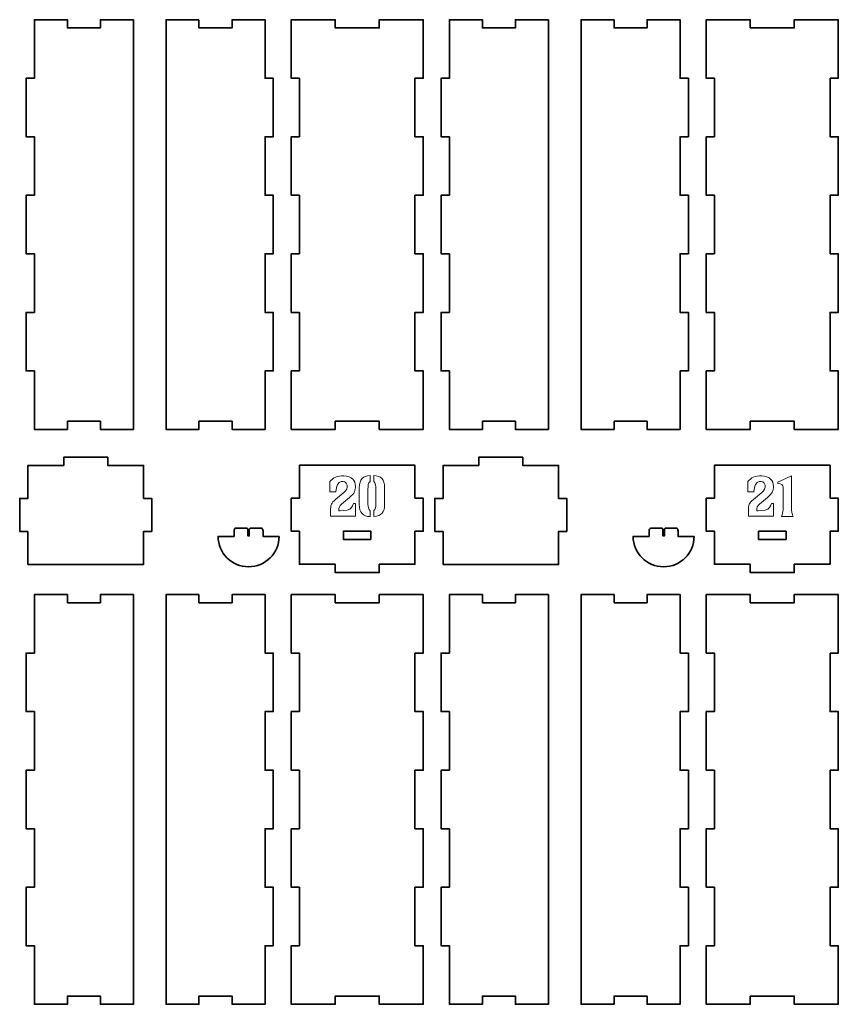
# Model space of a CAD drawing. Header units: inches. Extents: x -34.1 to 34.9, y -29.1 to 30.6.
# Tile 34 of 42: x -8.6 to 3.1, y 6.1 to 20.2. Entities that reach past the tile are written whole.
import ezdxf

# ---------------------------------------------------------------- set-up
doc = ezdxf.new("R2010")
doc.units = ezdxf.units.IN
doc.header["$MEASUREMENT"] = 0
doc.layers.add('Layer 1', color=7, linetype='Continuous')

msp = doc.modelspace()

# ---------------------------------------------------------------- linework, layer by layer
at = {"layer": 'Layer 1', "color": 242, "lineweight": 35}
for points, knots in [([(-7.023, 20.217), (-7.023, 20.217), (-7.023, 14.351), (-7.023, 14.351), (-7.023, 14.351), (-7.495, 14.351), (-7.495, 14.351), (-7.495, 14.351), (-7.495, 14.469), (-7.495, 14.469), (-7.495, 14.469), (-7.968, 14.469), (-7.968, 14.469), (-7.968, 14.469), (-7.968, 14.351), (-7.968, 14.351), (-7.968, 14.351), (-8.44, 14.351), (-8.44, 14.351), (-8.44, 14.351), (-8.44, 15.189), (-8.44, 15.189), (-8.44, 15.189), (-8.558, 15.189), (-8.558, 15.189), (-8.558, 15.189), (-8.558, 16.027), (-8.558, 16.027), (-8.558, 16.027), (-8.44, 16.027), (-8.44, 16.027), (-8.44, 16.027), (-8.44, 16.865), (-8.44, 16.865), (-8.44, 16.865), (-8.558, 16.865), (-8.558, 16.865), (-8.558, 16.865), (-8.558, 17.703), (-8.558, 17.703), (-8.558, 17.703), (-8.44, 17.703), (-8.44, 17.703), (-8.44, 17.703), (-8.44, 18.541), (-8.44, 18.541), (-8.44, 18.541), (-8.558, 18.541), (-8.558, 18.541), (-8.558, 18.541), (-8.558, 19.379), (-8.558, 19.379), (-8.558, 19.379), (-8.44, 19.379), (-8.44, 19.379), (-8.44, 19.379), (-8.44, 20.217), (-8.44, 20.217), (-8.44, 20.217), (-7.968, 20.217), (-7.968, 20.217), (-7.968, 20.217), (-7.968, 20.099), (-7.968, 20.099), (-7.968, 20.099), (-7.495, 20.099), (-7.495, 20.099), (-7.495, 20.099), (-7.495, 20.217), (-7.495, 20.217), (-7.495, 20.217), (-7.023, 20.217), (-7.023, 20.217)], [0, 0, 0, 0, 0.041667, 0.041667, 0.041667, 0.083333, 0.083333, 0.083333, 0.125, 0.125, 0.125, 0.166667, 0.166667, 0.166667, 0.208333, 0.208333, 0.208333, 0.25, 0.25, 0.25, 0.291667, 0.291667, 0.291667, 0.333333, 0.333333, 0.333333, 0.375, 0.375, 0.375, 0.416667, 0.416667, 0.416667, 0.458333, 0.458333, 0.458333, 0.5, 0.5, 0.5, 0.541667, 0.541667, 0.541667, 0.583333, 0.583333, 0.583333, 0.625, 0.625, 0.625, 0.666667, 0.666667, 0.666667, 0.708333, 0.708333, 0.708333, 0.75, 0.75, 0.75, 0.791667, 0.791667, 0.791667, 0.833333, 0.833333, 0.833333, 0.875, 0.875, 0.875, 0.916667, 0.916667, 0.916667, 0.958333, 0.958333, 0.958333, 1, 1, 1, 1]), ([(-6.084, 20.217), (-6.084, 20.217), (-6.084, 20.099), (-6.084, 20.099), (-6.084, 20.099), (-5.611, 20.099), (-5.611, 20.099), (-5.611, 20.099), (-5.611, 20.217), (-5.611, 20.217), (-5.611, 20.217), (-5.139, 20.217), (-5.139, 20.217), (-5.139, 20.217), (-5.139, 19.379), (-5.139, 19.379), (-5.139, 19.379), (-5.021, 19.379), (-5.021, 19.379), (-5.021, 19.379), (-5.021, 18.541), (-5.021, 18.541), (-5.021, 18.541), (-5.139, 18.541), (-5.139, 18.541), (-5.139, 18.541), (-5.139, 17.703), (-5.139, 17.703), (-5.139, 17.703), (-5.021, 17.703), (-5.021, 17.703), (-5.021, 17.703), (-5.021, 16.865), (-5.021, 16.865), (-5.021, 16.865), (-5.139, 16.865), (-5.139, 16.865), (-5.139, 16.865), (-5.139, 16.027), (-5.139, 16.027), (-5.139, 16.027), (-5.021, 16.027), (-5.021, 16.027), (-5.021, 16.027), (-5.021, 15.189), (-5.021, 15.189), (-5.021, 15.189), (-5.139, 15.189), (-5.139, 15.189), (-5.139, 15.189), (-5.139, 14.351), (-5.139, 14.351), (-5.139, 14.351), (-5.611, 14.351), (-5.611, 14.351), (-5.611, 14.351), (-5.611, 14.469), (-5.611, 14.469), (-5.611, 14.469), (-6.084, 14.469), (-6.084, 14.469), (-6.084, 14.469), (-6.084, 14.351), (-6.084, 14.351), (-6.084, 14.351), (-6.556, 14.351), (-6.556, 14.351), (-6.556, 14.351), (-6.556, 20.217), (-6.556, 20.217), (-6.556, 20.217), (-6.084, 20.217), (-6.084, 20.217)], [0, 0, 0, 0, 0.041667, 0.041667, 0.041667, 0.083333, 0.083333, 0.083333, 0.125, 0.125, 0.125, 0.166667, 0.166667, 0.166667, 0.208333, 0.208333, 0.208333, 0.25, 0.25, 0.25, 0.291667, 0.291667, 0.291667, 0.333333, 0.333333, 0.333333, 0.375, 0.375, 0.375, 0.416667, 0.416667, 0.416667, 0.458333, 0.458333, 0.458333, 0.5, 0.5, 0.5, 0.541667, 0.541667, 0.541667, 0.583333, 0.583333, 0.583333, 0.625, 0.625, 0.625, 0.666667, 0.666667, 0.666667, 0.708333, 0.708333, 0.708333, 0.75, 0.75, 0.75, 0.791667, 0.791667, 0.791667, 0.833333, 0.833333, 0.833333, 0.875, 0.875, 0.875, 0.916667, 0.916667, 0.916667, 0.958333, 0.958333, 0.958333, 1, 1, 1, 1]), ([(-2.993, 19.379), (-2.993, 19.379), (-2.993, 18.541), (-2.993, 18.541), (-2.993, 18.541), (-2.875, 18.541), (-2.875, 18.541), (-2.875, 18.541), (-2.875, 17.703), (-2.875, 17.703), (-2.875, 17.703), (-2.993, 17.703), (-2.993, 17.703), (-2.993, 17.703), (-2.993, 16.865), (-2.993, 16.865), (-2.993, 16.865), (-2.875, 16.865), (-2.875, 16.865), (-2.875, 16.865), (-2.875, 16.027), (-2.875, 16.027), (-2.875, 16.027), (-2.993, 16.027), (-2.993, 16.027), (-2.993, 16.027), (-2.993, 15.189), (-2.993, 15.189), (-2.993, 15.189), (-2.875, 15.189), (-2.875, 15.189), (-2.875, 15.189), (-2.875, 14.351), (-2.875, 14.351), (-2.875, 14.351), (-3.505, 14.351), (-3.505, 14.351), (-3.505, 14.351), (-3.505, 14.469), (-3.505, 14.469), (-3.505, 14.469), (-4.135, 14.469), (-4.135, 14.469), (-4.135, 14.469), (-4.135, 14.351), (-4.135, 14.351), (-4.135, 14.351), (-4.765, 14.351), (-4.765, 14.351), (-4.765, 14.351), (-4.765, 15.189), (-4.765, 15.189), (-4.765, 15.189), (-4.647, 15.189), (-4.647, 15.189), (-4.647, 15.189), (-4.647, 16.027), (-4.647, 16.027), (-4.647, 16.027), (-4.765, 16.027), (-4.765, 16.027), (-4.765, 16.027), (-4.765, 16.865), (-4.765, 16.865), (-4.765, 16.865), (-4.647, 16.865), (-4.647, 16.865), (-4.647, 16.865), (-4.647, 17.703), (-4.647, 17.703), (-4.647, 17.703), (-4.765, 17.703), (-4.765, 17.703), (-4.765, 17.703), (-4.765, 18.541), (-4.765, 18.541), (-4.765, 18.541), (-4.647, 18.541), (-4.647, 18.541), (-4.647, 18.541), (-4.647, 19.379), (-4.647, 19.379), (-4.647, 19.379), (-4.765, 19.379), (-4.765, 19.379), (-4.765, 19.379), (-4.765, 20.217), (-4.765, 20.217), (-4.765, 20.217), (-4.135, 20.217), (-4.135, 20.217), (-4.135, 20.217), (-4.135, 20.099), (-4.135, 20.099), (-4.135, 20.099), (-3.505, 20.099), (-3.505, 20.099), (-3.505, 20.099), (-3.505, 20.217), (-3.505, 20.217), (-3.505, 20.217), (-2.875, 20.217), (-2.875, 20.217), (-2.875, 20.217), (-2.875, 19.379), (-2.875, 19.379), (-2.875, 19.379), (-2.993, 19.379), (-2.993, 19.379)], [0, 0, 0, 0, 0.027778, 0.027778, 0.027778, 0.055556, 0.055556, 0.055556, 0.083333, 0.083333, 0.083333, 0.111111, 0.111111, 0.111111, 0.138889, 0.138889, 0.138889, 0.166667, 0.166667, 0.166667, 0.194444, 0.194444, 0.194444, 0.222222, 0.222222, 0.222222, 0.25, 0.25, 0.25, 0.277778, 0.277778, 0.277778, 0.305556, 0.305556, 0.305556, 0.333333, 0.333333, 0.333333, 0.361111, 0.361111, 0.361111, 0.388889, 0.388889, 0.388889, 0.416667, 0.416667, 0.416667, 0.444444, 0.444444, 0.444444, 0.472222, 0.472222, 0.472222, 0.5, 0.5, 0.5, 0.527778, 0.527778, 0.527778, 0.555556, 0.555556, 0.555556, 0.583333, 0.583333, 0.583333, 0.611111, 0.611111, 0.611111, 0.638889, 0.638889, 0.638889, 0.666667, 0.666667, 0.666667, 0.694444, 0.694444, 0.694444, 0.722222, 0.722222, 0.722222, 0.75, 0.75, 0.75, 0.777778, 0.777778, 0.777778, 0.805556, 0.805556, 0.805556, 0.833333, 0.833333, 0.833333, 0.861111, 0.861111, 0.861111, 0.888889, 0.888889, 0.888889, 0.916667, 0.916667, 0.916667, 0.944444, 0.944444, 0.944444, 0.972222, 0.972222, 0.972222, 1, 1, 1, 1]), ([(-1.084, 20.217), (-1.084, 20.217), (-1.084, 14.351), (-1.084, 14.351), (-1.084, 14.351), (-1.556, 14.351), (-1.556, 14.351), (-1.556, 14.351), (-1.556, 14.469), (-1.556, 14.469), (-1.556, 14.469), (-2.028, 14.469), (-2.028, 14.469), (-2.028, 14.469), (-2.028, 14.351), (-2.028, 14.351), (-2.028, 14.351), (-2.501, 14.351), (-2.501, 14.351), (-2.501, 14.351), (-2.501, 15.189), (-2.501, 15.189), (-2.501, 15.189), (-2.619, 15.189), (-2.619, 15.189), (-2.619, 15.189), (-2.619, 16.027), (-2.619, 16.027), (-2.619, 16.027), (-2.501, 16.027), (-2.501, 16.027), (-2.501, 16.027), (-2.501, 16.865), (-2.501, 16.865), (-2.501, 16.865), (-2.619, 16.865), (-2.619, 16.865), (-2.619, 16.865), (-2.619, 17.703), (-2.619, 17.703), (-2.619, 17.703), (-2.501, 17.703), (-2.501, 17.703), (-2.501, 17.703), (-2.501, 18.541), (-2.501, 18.541), (-2.501, 18.541), (-2.619, 18.541), (-2.619, 18.541), (-2.619, 18.541), (-2.619, 19.379), (-2.619, 19.379), (-2.619, 19.379), (-2.501, 19.379), (-2.501, 19.379), (-2.501, 19.379), (-2.501, 20.217), (-2.501, 20.217), (-2.501, 20.217), (-2.028, 20.217), (-2.028, 20.217), (-2.028, 20.217), (-2.028, 20.099), (-2.028, 20.099), (-2.028, 20.099), (-1.556, 20.099), (-1.556, 20.099), (-1.556, 20.099), (-1.556, 20.217), (-1.556, 20.217), (-1.556, 20.217), (-1.084, 20.217), (-1.084, 20.217)], [0, 0, 0, 0, 0.041667, 0.041667, 0.041667, 0.083333, 0.083333, 0.083333, 0.125, 0.125, 0.125, 0.166667, 0.166667, 0.166667, 0.208333, 0.208333, 0.208333, 0.25, 0.25, 0.25, 0.291667, 0.291667, 0.291667, 0.333333, 0.333333, 0.333333, 0.375, 0.375, 0.375, 0.416667, 0.416667, 0.416667, 0.458333, 0.458333, 0.458333, 0.5, 0.5, 0.5, 0.541667, 0.541667, 0.541667, 0.583333, 0.583333, 0.583333, 0.625, 0.625, 0.625, 0.666667, 0.666667, 0.666667, 0.708333, 0.708333, 0.708333, 0.75, 0.75, 0.75, 0.791667, 0.791667, 0.791667, 0.833333, 0.833333, 0.833333, 0.875, 0.875, 0.875, 0.916667, 0.916667, 0.916667, 0.958333, 0.958333, 0.958333, 1, 1, 1, 1]), ([(-0.144, 20.217), (-0.144, 20.217), (-0.144, 20.099), (-0.144, 20.099), (-0.144, 20.099), (0.328, 20.099), (0.328, 20.099), (0.328, 20.099), (0.328, 20.217), (0.328, 20.217), (0.328, 20.217), (0.801, 20.217), (0.801, 20.217), (0.801, 20.217), (0.801, 19.379), (0.801, 19.379), (0.801, 19.379), (0.919, 19.379), (0.919, 19.379), (0.919, 19.379), (0.919, 18.541), (0.919, 18.541), (0.919, 18.541), (0.801, 18.541), (0.801, 18.541), (0.801, 18.541), (0.801, 17.703), (0.801, 17.703), (0.801, 17.703), (0.919, 17.703), (0.919, 17.703), (0.919, 17.703), (0.919, 16.865), (0.919, 16.865), (0.919, 16.865), (0.801, 16.865), (0.801, 16.865), (0.801, 16.865), (0.801, 16.027), (0.801, 16.027), (0.801, 16.027), (0.919, 16.027), (0.919, 16.027), (0.919, 16.027), (0.919, 15.189), (0.919, 15.189), (0.919, 15.189), (0.801, 15.189), (0.801, 15.189), (0.801, 15.189), (0.801, 14.351), (0.801, 14.351), (0.801, 14.351), (0.328, 14.351), (0.328, 14.351), (0.328, 14.351), (0.328, 14.469), (0.328, 14.469), (0.328, 14.469), (-0.144, 14.469), (-0.144, 14.469), (-0.144, 14.469), (-0.144, 14.351), (-0.144, 14.351), (-0.144, 14.351), (-0.616, 14.351), (-0.616, 14.351), (-0.616, 14.351), (-0.616, 20.217), (-0.616, 20.217), (-0.616, 20.217), (-0.144, 20.217), (-0.144, 20.217)], [0, 0, 0, 0, 0.041667, 0.041667, 0.041667, 0.083333, 0.083333, 0.083333, 0.125, 0.125, 0.125, 0.166667, 0.166667, 0.166667, 0.208333, 0.208333, 0.208333, 0.25, 0.25, 0.25, 0.291667, 0.291667, 0.291667, 0.333333, 0.333333, 0.333333, 0.375, 0.375, 0.375, 0.416667, 0.416667, 0.416667, 0.458333, 0.458333, 0.458333, 0.5, 0.5, 0.5, 0.541667, 0.541667, 0.541667, 0.583333, 0.583333, 0.583333, 0.625, 0.625, 0.625, 0.666667, 0.666667, 0.666667, 0.708333, 0.708333, 0.708333, 0.75, 0.75, 0.75, 0.791667, 0.791667, 0.791667, 0.833333, 0.833333, 0.833333, 0.875, 0.875, 0.875, 0.916667, 0.916667, 0.916667, 0.958333, 0.958333, 0.958333, 1, 1, 1, 1]), ([(2.946, 19.379), (2.946, 19.379), (2.946, 18.541), (2.946, 18.541), (2.946, 18.541), (3.065, 18.541), (3.065, 18.541), (3.065, 18.541), (3.065, 17.703), (3.065, 17.703), (3.065, 17.703), (2.946, 17.703), (2.946, 17.703), (2.946, 17.703), (2.946, 16.865), (2.946, 16.865), (2.946, 16.865), (3.065, 16.865), (3.065, 16.865), (3.065, 16.865), (3.065, 16.027), (3.065, 16.027), (3.065, 16.027), (2.946, 16.027), (2.946, 16.027), (2.946, 16.027), (2.946, 15.189), (2.946, 15.189), (2.946, 15.189), (3.065, 15.189), (3.065, 15.189), (3.065, 15.189), (3.065, 14.351), (3.065, 14.351), (3.065, 14.351), (2.435, 14.351), (2.435, 14.351), (2.435, 14.351), (2.435, 14.469), (2.435, 14.469), (2.435, 14.469), (1.805, 14.469), (1.805, 14.469), (1.805, 14.469), (1.805, 14.351), (1.805, 14.351), (1.805, 14.351), (1.175, 14.351), (1.175, 14.351), (1.175, 14.351), (1.175, 15.189), (1.175, 15.189), (1.175, 15.189), (1.293, 15.189), (1.293, 15.189), (1.293, 15.189), (1.293, 16.027), (1.293, 16.027), (1.293, 16.027), (1.175, 16.027), (1.175, 16.027), (1.175, 16.027), (1.175, 16.865), (1.175, 16.865), (1.175, 16.865), (1.293, 16.865), (1.293, 16.865), (1.293, 16.865), (1.293, 17.703), (1.293, 17.703), (1.293, 17.703), (1.175, 17.703), (1.175, 17.703), (1.175, 17.703), (1.175, 18.541), (1.175, 18.541), (1.175, 18.541), (1.293, 18.541), (1.293, 18.541), (1.293, 18.541), (1.293, 19.379), (1.293, 19.379), (1.293, 19.379), (1.175, 19.379), (1.175, 19.379), (1.175, 19.379), (1.175, 20.217), (1.175, 20.217), (1.175, 20.217), (1.805, 20.217), (1.805, 20.217), (1.805, 20.217), (1.805, 20.099), (1.805, 20.099), (1.805, 20.099), (2.435, 20.099), (2.435, 20.099), (2.435, 20.099), (2.435, 20.217), (2.435, 20.217), (2.435, 20.217), (3.065, 20.217), (3.065, 20.217), (3.065, 20.217), (3.065, 19.379), (3.065, 19.379), (3.065, 19.379), (2.946, 19.379), (2.946, 19.379)], [0, 0, 0, 0, 0.027778, 0.027778, 0.027778, 0.055556, 0.055556, 0.055556, 0.083333, 0.083333, 0.083333, 0.111111, 0.111111, 0.111111, 0.138889, 0.138889, 0.138889, 0.166667, 0.166667, 0.166667, 0.194444, 0.194444, 0.194444, 0.222222, 0.222222, 0.222222, 0.25, 0.25, 0.25, 0.277778, 0.277778, 0.277778, 0.305556, 0.305556, 0.305556, 0.333333, 0.333333, 0.333333, 0.361111, 0.361111, 0.361111, 0.388889, 0.388889, 0.388889, 0.416667, 0.416667, 0.416667, 0.444444, 0.444444, 0.444444, 0.472222, 0.472222, 0.472222, 0.5, 0.5, 0.5, 0.527778, 0.527778, 0.527778, 0.555556, 0.555556, 0.555556, 0.583333, 0.583333, 0.583333, 0.611111, 0.611111, 0.611111, 0.638889, 0.638889, 0.638889, 0.666667, 0.666667, 0.666667, 0.694444, 0.694444, 0.694444, 0.722222, 0.722222, 0.722222, 0.75, 0.75, 0.75, 0.777778, 0.777778, 0.777778, 0.805556, 0.805556, 0.805556, 0.833333, 0.833333, 0.833333, 0.861111, 0.861111, 0.861111, 0.888889, 0.888889, 0.888889, 0.916667, 0.916667, 0.916667, 0.944444, 0.944444, 0.944444, 0.972222, 0.972222, 0.972222, 1, 1, 1, 1]), ([(-8.532, 12.89), (-8.532, 12.89), (-8.65, 12.89), (-8.65, 12.89), (-8.65, 12.89), (-8.65, 13.363), (-8.65, 13.363), (-8.65, 13.363), (-8.532, 13.363), (-8.532, 13.363), (-8.532, 13.363), (-8.532, 13.835), (-8.532, 13.835), (-8.532, 13.835), (-8.02, 13.835), (-8.02, 13.835), (-8.02, 13.835), (-8.02, 13.953), (-8.02, 13.953), (-8.02, 13.953), (-7.39, 13.953), (-7.39, 13.953), (-7.39, 13.953), (-7.39, 13.835), (-7.39, 13.835), (-7.39, 13.835), (-6.878, 13.835), (-6.878, 13.835), (-6.878, 13.835), (-6.878, 13.363), (-6.878, 13.363), (-6.878, 13.363), (-6.76, 13.363), (-6.76, 13.363), (-6.76, 13.363), (-6.76, 12.89), (-6.76, 12.89), (-6.76, 12.89), (-6.878, 12.89), (-6.878, 12.89), (-6.878, 12.89), (-6.878, 12.418), (-6.878, 12.418), (-6.878, 12.418), (-8.532, 12.418), (-8.532, 12.418), (-8.532, 12.418), (-8.532, 12.89), (-8.532, 12.89)], [0, 0, 0, 0, 0.0625, 0.0625, 0.0625, 0.125, 0.125, 0.125, 0.1875, 0.1875, 0.1875, 0.25, 0.25, 0.25, 0.3125, 0.3125, 0.3125, 0.375, 0.375, 0.375, 0.4375, 0.4375, 0.4375, 0.5, 0.5, 0.5, 0.5625, 0.5625, 0.5625, 0.625, 0.625, 0.625, 0.6875, 0.6875, 0.6875, 0.75, 0.75, 0.75, 0.8125, 0.8125, 0.8125, 0.875, 0.875, 0.875, 0.9375, 0.9375, 0.9375, 1, 1, 1, 1]), ([(-2.993, 13.365), (-2.993, 13.365), (-2.993, 13.838), (-2.993, 13.838), (-2.993, 13.838), (-4.647, 13.838), (-4.647, 13.838), (-4.647, 13.838), (-4.647, 13.365), (-4.647, 13.365), (-4.647, 13.365), (-4.765, 13.365), (-4.765, 13.365), (-4.765, 13.365), (-4.765, 12.893), (-4.765, 12.893), (-4.765, 12.893), (-4.647, 12.893), (-4.647, 12.893), (-4.647, 12.893), (-4.647, 12.42), (-4.647, 12.42), (-4.647, 12.42), (-4.135, 12.42), (-4.135, 12.42), (-4.135, 12.42), (-4.135, 12.302), (-4.135, 12.302), (-4.135, 12.302), (-3.505, 12.302), (-3.505, 12.302), (-3.505, 12.302), (-3.505, 12.42), (-3.505, 12.42), (-3.505, 12.42), (-2.993, 12.42), (-2.993, 12.42), (-2.993, 12.42), (-2.993, 12.893), (-2.993, 12.893), (-2.993, 12.893), (-2.875, 12.893), (-2.875, 12.893), (-2.875, 12.893), (-2.875, 13.365), (-2.875, 13.365), (-2.875, 13.365), (-2.993, 13.365), (-2.993, 13.365)], [0, 0, 0, 0, 0.0625, 0.0625, 0.0625, 0.125, 0.125, 0.125, 0.1875, 0.1875, 0.1875, 0.25, 0.25, 0.25, 0.3125, 0.3125, 0.3125, 0.375, 0.375, 0.375, 0.4375, 0.4375, 0.4375, 0.5, 0.5, 0.5, 0.5625, 0.5625, 0.5625, 0.625, 0.625, 0.625, 0.6875, 0.6875, 0.6875, 0.75, 0.75, 0.75, 0.8125, 0.8125, 0.8125, 0.875, 0.875, 0.875, 0.9375, 0.9375, 0.9375, 1, 1, 1, 1]), ([(-2.592, 12.89), (-2.592, 12.89), (-2.71, 12.89), (-2.71, 12.89), (-2.71, 12.89), (-2.71, 13.363), (-2.71, 13.363), (-2.71, 13.363), (-2.592, 13.363), (-2.592, 13.363), (-2.592, 13.363), (-2.592, 13.835), (-2.592, 13.835), (-2.592, 13.835), (-2.08, 13.835), (-2.08, 13.835), (-2.08, 13.835), (-2.08, 13.953), (-2.08, 13.953), (-2.08, 13.953), (-1.45, 13.953), (-1.45, 13.953), (-1.45, 13.953), (-1.45, 13.835), (-1.45, 13.835), (-1.45, 13.835), (-0.939, 13.835), (-0.939, 13.835), (-0.939, 13.835), (-0.939, 13.363), (-0.939, 13.363), (-0.939, 13.363), (-0.821, 13.363), (-0.821, 13.363), (-0.821, 13.363), (-0.821, 12.89), (-0.821, 12.89), (-0.821, 12.89), (-0.939, 12.89), (-0.939, 12.89), (-0.939, 12.89), (-0.939, 12.418), (-0.939, 12.418), (-0.939, 12.418), (-2.592, 12.418), (-2.592, 12.418), (-2.592, 12.418), (-2.592, 12.89), (-2.592, 12.89)], [0, 0, 0, 0, 0.0625, 0.0625, 0.0625, 0.125, 0.125, 0.125, 0.1875, 0.1875, 0.1875, 0.25, 0.25, 0.25, 0.3125, 0.3125, 0.3125, 0.375, 0.375, 0.375, 0.4375, 0.4375, 0.4375, 0.5, 0.5, 0.5, 0.5625, 0.5625, 0.5625, 0.625, 0.625, 0.625, 0.6875, 0.6875, 0.6875, 0.75, 0.75, 0.75, 0.8125, 0.8125, 0.8125, 0.875, 0.875, 0.875, 0.9375, 0.9375, 0.9375, 1, 1, 1, 1]), ([(2.946, 13.365), (2.946, 13.365), (2.946, 13.838), (2.946, 13.838), (2.946, 13.838), (1.293, 13.838), (1.293, 13.838), (1.293, 13.838), (1.293, 13.365), (1.293, 13.365), (1.293, 13.365), (1.175, 13.365), (1.175, 13.365), (1.175, 13.365), (1.175, 12.893), (1.175, 12.893), (1.175, 12.893), (1.293, 12.893), (1.293, 12.893), (1.293, 12.893), (1.293, 12.42), (1.293, 12.42), (1.293, 12.42), (1.805, 12.42), (1.805, 12.42), (1.805, 12.42), (1.805, 12.302), (1.805, 12.302), (1.805, 12.302), (2.435, 12.302), (2.435, 12.302), (2.435, 12.302), (2.435, 12.42), (2.435, 12.42), (2.435, 12.42), (2.946, 12.42), (2.946, 12.42), (2.946, 12.42), (2.946, 12.893), (2.946, 12.893), (2.946, 12.893), (3.065, 12.893), (3.065, 12.893), (3.065, 12.893), (3.065, 13.365), (3.065, 13.365), (3.065, 13.365), (2.946, 13.365), (2.946, 13.365)], [0, 0, 0, 0, 0.0625, 0.0625, 0.0625, 0.125, 0.125, 0.125, 0.1875, 0.1875, 0.1875, 0.25, 0.25, 0.25, 0.3125, 0.3125, 0.3125, 0.375, 0.375, 0.375, 0.4375, 0.4375, 0.4375, 0.5, 0.5, 0.5, 0.5625, 0.5625, 0.5625, 0.625, 0.625, 0.625, 0.6875, 0.6875, 0.6875, 0.75, 0.75, 0.75, 0.8125, 0.8125, 0.8125, 0.875, 0.875, 0.875, 0.9375, 0.9375, 0.9375, 1, 1, 1, 1]), ([(-4.938, 12.82), (-4.938, 12.579), (-5.134, 12.384), (-5.375, 12.384), (-5.616, 12.384), (-5.811, 12.579), (-5.811, 12.82), (-5.811, 12.82), (-5.582, 12.82), (-5.582, 12.82), (-5.582, 12.82), (-5.582, 12.827), (-5.582, 12.827), (-5.582, 12.827), (-5.582, 12.892), (-5.582, 12.892), (-5.582, 12.917), (-5.572, 12.938), (-5.561, 12.938), (-5.561, 12.938), (-5.397, 12.938), (-5.397, 12.938), (-5.389, 12.938), (-5.383, 12.925), (-5.383, 12.908), (-5.383, 12.908), (-5.383, 12.827), (-5.383, 12.827), (-5.383, 12.827), (-5.364, 12.827), (-5.364, 12.827), (-5.364, 12.827), (-5.364, 12.908), (-5.364, 12.908), (-5.364, 12.925), (-5.358, 12.938), (-5.351, 12.938), (-5.351, 12.938), (-5.188, 12.938), (-5.188, 12.938), (-5.177, 12.938), (-5.168, 12.917), (-5.168, 12.892), (-5.168, 12.892), (-5.168, 12.827), (-5.168, 12.827), (-5.168, 12.827), (-5.168, 12.82), (-5.168, 12.82), (-5.168, 12.82), (-4.938, 12.82), (-4.938, 12.82)], [0, 0, 0, 0, 0.058824, 0.058824, 0.058824, 0.117647, 0.117647, 0.117647, 0.176471, 0.176471, 0.176471, 0.235294, 0.235294, 0.235294, 0.294118, 0.294118, 0.294118, 0.352941, 0.352941, 0.352941, 0.411765, 0.411765, 0.411765, 0.470588, 0.470588, 0.470588, 0.529412, 0.529412, 0.529412, 0.588235, 0.588235, 0.588235, 0.647059, 0.647059, 0.647059, 0.705882, 0.705882, 0.705882, 0.764706, 0.764706, 0.764706, 0.823529, 0.823529, 0.823529, 0.882353, 0.882353, 0.882353, 0.941176, 0.941176, 0.941176, 1, 1, 1, 1]), ([(-3.623, 12.775), (-3.623, 12.775), (-4.017, 12.775), (-4.017, 12.775), (-4.017, 12.775), (-4.017, 12.893), (-4.017, 12.893), (-4.017, 12.893), (-3.623, 12.893), (-3.623, 12.893), (-3.623, 12.893), (-3.623, 12.775), (-3.623, 12.775)], [0, 0, 0, 0, 0.25, 0.25, 0.25, 0.5, 0.5, 0.5, 0.75, 0.75, 0.75, 1, 1, 1, 1]), ([(1.001, 12.82), (1.001, 12.579), (0.806, 12.384), (0.565, 12.384), (0.324, 12.384), (0.129, 12.579), (0.129, 12.82), (0.129, 12.82), (0.358, 12.82), (0.358, 12.82), (0.358, 12.82), (0.358, 12.827), (0.358, 12.827), (0.358, 12.827), (0.358, 12.892), (0.358, 12.892), (0.358, 12.917), (0.367, 12.938), (0.379, 12.938), (0.379, 12.938), (0.543, 12.938), (0.543, 12.938), (0.55, 12.938), (0.556, 12.925), (0.556, 12.908), (0.556, 12.908), (0.556, 12.827), (0.556, 12.827), (0.556, 12.827), (0.576, 12.827), (0.576, 12.827), (0.576, 12.827), (0.576, 12.908), (0.576, 12.908), (0.576, 12.925), (0.582, 12.938), (0.589, 12.938), (0.589, 12.938), (0.751, 12.938), (0.751, 12.938), (0.763, 12.938), (0.772, 12.917), (0.772, 12.892), (0.772, 12.892), (0.772, 12.827), (0.772, 12.827), (0.772, 12.827), (0.772, 12.82), (0.772, 12.82), (0.772, 12.82), (1.001, 12.82), (1.001, 12.82)], [0, 0, 0, 0, 0.058824, 0.058824, 0.058824, 0.117647, 0.117647, 0.117647, 0.176471, 0.176471, 0.176471, 0.235294, 0.235294, 0.235294, 0.294118, 0.294118, 0.294118, 0.352941, 0.352941, 0.352941, 0.411765, 0.411765, 0.411765, 0.470588, 0.470588, 0.470588, 0.529412, 0.529412, 0.529412, 0.588235, 0.588235, 0.588235, 0.647059, 0.647059, 0.647059, 0.705882, 0.705882, 0.705882, 0.764706, 0.764706, 0.764706, 0.823529, 0.823529, 0.823529, 0.882353, 0.882353, 0.882353, 0.941176, 0.941176, 0.941176, 1, 1, 1, 1]), ([(2.317, 12.775), (2.317, 12.775), (1.923, 12.775), (1.923, 12.775), (1.923, 12.775), (1.923, 12.893), (1.923, 12.893), (1.923, 12.893), (2.317, 12.893), (2.317, 12.893), (2.317, 12.893), (2.317, 12.775), (2.317, 12.775)], [0, 0, 0, 0, 0.25, 0.25, 0.25, 0.5, 0.5, 0.5, 0.75, 0.75, 0.75, 1, 1, 1, 1]), ([(-7.023, 11.986), (-7.023, 11.986), (-7.023, 6.12), (-7.023, 6.12), (-7.023, 6.12), (-7.495, 6.12), (-7.495, 6.12), (-7.495, 6.12), (-7.495, 6.238), (-7.495, 6.238), (-7.495, 6.238), (-7.968, 6.238), (-7.968, 6.238), (-7.968, 6.238), (-7.968, 6.12), (-7.968, 6.12), (-7.968, 6.12), (-8.44, 6.12), (-8.44, 6.12), (-8.44, 6.12), (-8.44, 6.958), (-8.44, 6.958), (-8.44, 6.958), (-8.558, 6.958), (-8.558, 6.958), (-8.558, 6.958), (-8.558, 7.796), (-8.558, 7.796), (-8.558, 7.796), (-8.44, 7.796), (-8.44, 7.796), (-8.44, 7.796), (-8.44, 8.634), (-8.44, 8.634), (-8.44, 8.634), (-8.558, 8.634), (-8.558, 8.634), (-8.558, 8.634), (-8.558, 9.472), (-8.558, 9.472), (-8.558, 9.472), (-8.44, 9.472), (-8.44, 9.472), (-8.44, 9.472), (-8.44, 10.31), (-8.44, 10.31), (-8.44, 10.31), (-8.558, 10.31), (-8.558, 10.31), (-8.558, 10.31), (-8.558, 11.148), (-8.558, 11.148), (-8.558, 11.148), (-8.44, 11.148), (-8.44, 11.148), (-8.44, 11.148), (-8.44, 11.986), (-8.44, 11.986), (-8.44, 11.986), (-7.968, 11.986), (-7.968, 11.986), (-7.968, 11.986), (-7.968, 11.868), (-7.968, 11.868), (-7.968, 11.868), (-7.495, 11.868), (-7.495, 11.868), (-7.495, 11.868), (-7.495, 11.986), (-7.495, 11.986), (-7.495, 11.986), (-7.023, 11.986), (-7.023, 11.986)], [0, 0, 0, 0, 0.041667, 0.041667, 0.041667, 0.083333, 0.083333, 0.083333, 0.125, 0.125, 0.125, 0.166667, 0.166667, 0.166667, 0.208333, 0.208333, 0.208333, 0.25, 0.25, 0.25, 0.291667, 0.291667, 0.291667, 0.333333, 0.333333, 0.333333, 0.375, 0.375, 0.375, 0.416667, 0.416667, 0.416667, 0.458333, 0.458333, 0.458333, 0.5, 0.5, 0.5, 0.541667, 0.541667, 0.541667, 0.583333, 0.583333, 0.583333, 0.625, 0.625, 0.625, 0.666667, 0.666667, 0.666667, 0.708333, 0.708333, 0.708333, 0.75, 0.75, 0.75, 0.791667, 0.791667, 0.791667, 0.833333, 0.833333, 0.833333, 0.875, 0.875, 0.875, 0.916667, 0.916667, 0.916667, 0.958333, 0.958333, 0.958333, 1, 1, 1, 1]), ([(-6.084, 11.986), (-6.084, 11.986), (-6.084, 11.868), (-6.084, 11.868), (-6.084, 11.868), (-5.611, 11.868), (-5.611, 11.868), (-5.611, 11.868), (-5.611, 11.986), (-5.611, 11.986), (-5.611, 11.986), (-5.139, 11.986), (-5.139, 11.986), (-5.139, 11.986), (-5.139, 11.148), (-5.139, 11.148), (-5.139, 11.148), (-5.021, 11.148), (-5.021, 11.148), (-5.021, 11.148), (-5.021, 10.31), (-5.021, 10.31), (-5.021, 10.31), (-5.139, 10.31), (-5.139, 10.31), (-5.139, 10.31), (-5.139, 9.472), (-5.139, 9.472), (-5.139, 9.472), (-5.021, 9.472), (-5.021, 9.472), (-5.021, 9.472), (-5.021, 8.634), (-5.021, 8.634), (-5.021, 8.634), (-5.139, 8.634), (-5.139, 8.634), (-5.139, 8.634), (-5.139, 7.796), (-5.139, 7.796), (-5.139, 7.796), (-5.021, 7.796), (-5.021, 7.796), (-5.021, 7.796), (-5.021, 6.958), (-5.021, 6.958), (-5.021, 6.958), (-5.139, 6.958), (-5.139, 6.958), (-5.139, 6.958), (-5.139, 6.12), (-5.139, 6.12), (-5.139, 6.12), (-5.611, 6.12), (-5.611, 6.12), (-5.611, 6.12), (-5.611, 6.238), (-5.611, 6.238), (-5.611, 6.238), (-6.084, 6.238), (-6.084, 6.238), (-6.084, 6.238), (-6.084, 6.12), (-6.084, 6.12), (-6.084, 6.12), (-6.556, 6.12), (-6.556, 6.12), (-6.556, 6.12), (-6.556, 11.986), (-6.556, 11.986), (-6.556, 11.986), (-6.084, 11.986), (-6.084, 11.986)], [0, 0, 0, 0, 0.041667, 0.041667, 0.041667, 0.083333, 0.083333, 0.083333, 0.125, 0.125, 0.125, 0.166667, 0.166667, 0.166667, 0.208333, 0.208333, 0.208333, 0.25, 0.25, 0.25, 0.291667, 0.291667, 0.291667, 0.333333, 0.333333, 0.333333, 0.375, 0.375, 0.375, 0.416667, 0.416667, 0.416667, 0.458333, 0.458333, 0.458333, 0.5, 0.5, 0.5, 0.541667, 0.541667, 0.541667, 0.583333, 0.583333, 0.583333, 0.625, 0.625, 0.625, 0.666667, 0.666667, 0.666667, 0.708333, 0.708333, 0.708333, 0.75, 0.75, 0.75, 0.791667, 0.791667, 0.791667, 0.833333, 0.833333, 0.833333, 0.875, 0.875, 0.875, 0.916667, 0.916667, 0.916667, 0.958333, 0.958333, 0.958333, 1, 1, 1, 1]), ([(-2.993, 11.148), (-2.993, 11.148), (-2.993, 10.31), (-2.993, 10.31), (-2.993, 10.31), (-2.875, 10.31), (-2.875, 10.31), (-2.875, 10.31), (-2.875, 9.472), (-2.875, 9.472), (-2.875, 9.472), (-2.993, 9.472), (-2.993, 9.472), (-2.993, 9.472), (-2.993, 8.634), (-2.993, 8.634), (-2.993, 8.634), (-2.875, 8.634), (-2.875, 8.634), (-2.875, 8.634), (-2.875, 7.796), (-2.875, 7.796), (-2.875, 7.796), (-2.993, 7.796), (-2.993, 7.796), (-2.993, 7.796), (-2.993, 6.958), (-2.993, 6.958), (-2.993, 6.958), (-2.875, 6.958), (-2.875, 6.958), (-2.875, 6.958), (-2.875, 6.12), (-2.875, 6.12), (-2.875, 6.12), (-3.505, 6.12), (-3.505, 6.12), (-3.505, 6.12), (-3.505, 6.238), (-3.505, 6.238), (-3.505, 6.238), (-4.135, 6.238), (-4.135, 6.238), (-4.135, 6.238), (-4.135, 6.12), (-4.135, 6.12), (-4.135, 6.12), (-4.765, 6.12), (-4.765, 6.12), (-4.765, 6.12), (-4.765, 6.958), (-4.765, 6.958), (-4.765, 6.958), (-4.647, 6.958), (-4.647, 6.958), (-4.647, 6.958), (-4.647, 7.796), (-4.647, 7.796), (-4.647, 7.796), (-4.765, 7.796), (-4.765, 7.796), (-4.765, 7.796), (-4.765, 8.634), (-4.765, 8.634), (-4.765, 8.634), (-4.647, 8.634), (-4.647, 8.634), (-4.647, 8.634), (-4.647, 9.472), (-4.647, 9.472), (-4.647, 9.472), (-4.765, 9.472), (-4.765, 9.472), (-4.765, 9.472), (-4.765, 10.31), (-4.765, 10.31), (-4.765, 10.31), (-4.647, 10.31), (-4.647, 10.31), (-4.647, 10.31), (-4.647, 11.148), (-4.647, 11.148), (-4.647, 11.148), (-4.765, 11.148), (-4.765, 11.148), (-4.765, 11.148), (-4.765, 11.986), (-4.765, 11.986), (-4.765, 11.986), (-4.135, 11.986), (-4.135, 11.986), (-4.135, 11.986), (-4.135, 11.868), (-4.135, 11.868), (-4.135, 11.868), (-3.505, 11.868), (-3.505, 11.868), (-3.505, 11.868), (-3.505, 11.986), (-3.505, 11.986), (-3.505, 11.986), (-2.875, 11.986), (-2.875, 11.986), (-2.875, 11.986), (-2.875, 11.148), (-2.875, 11.148), (-2.875, 11.148), (-2.993, 11.148), (-2.993, 11.148)], [0, 0, 0, 0, 0.027778, 0.027778, 0.027778, 0.055556, 0.055556, 0.055556, 0.083333, 0.083333, 0.083333, 0.111111, 0.111111, 0.111111, 0.138889, 0.138889, 0.138889, 0.166667, 0.166667, 0.166667, 0.194444, 0.194444, 0.194444, 0.222222, 0.222222, 0.222222, 0.25, 0.25, 0.25, 0.277778, 0.277778, 0.277778, 0.305556, 0.305556, 0.305556, 0.333333, 0.333333, 0.333333, 0.361111, 0.361111, 0.361111, 0.388889, 0.388889, 0.388889, 0.416667, 0.416667, 0.416667, 0.444444, 0.444444, 0.444444, 0.472222, 0.472222, 0.472222, 0.5, 0.5, 0.5, 0.527778, 0.527778, 0.527778, 0.555556, 0.555556, 0.555556, 0.583333, 0.583333, 0.583333, 0.611111, 0.611111, 0.611111, 0.638889, 0.638889, 0.638889, 0.666667, 0.666667, 0.666667, 0.694444, 0.694444, 0.694444, 0.722222, 0.722222, 0.722222, 0.75, 0.75, 0.75, 0.777778, 0.777778, 0.777778, 0.805556, 0.805556, 0.805556, 0.833333, 0.833333, 0.833333, 0.861111, 0.861111, 0.861111, 0.888889, 0.888889, 0.888889, 0.916667, 0.916667, 0.916667, 0.944444, 0.944444, 0.944444, 0.972222, 0.972222, 0.972222, 1, 1, 1, 1]), ([(-1.084, 11.986), (-1.084, 11.986), (-1.084, 6.12), (-1.084, 6.12), (-1.084, 6.12), (-1.556, 6.12), (-1.556, 6.12), (-1.556, 6.12), (-1.556, 6.238), (-1.556, 6.238), (-1.556, 6.238), (-2.028, 6.238), (-2.028, 6.238), (-2.028, 6.238), (-2.028, 6.12), (-2.028, 6.12), (-2.028, 6.12), (-2.501, 6.12), (-2.501, 6.12), (-2.501, 6.12), (-2.501, 6.958), (-2.501, 6.958), (-2.501, 6.958), (-2.619, 6.958), (-2.619, 6.958), (-2.619, 6.958), (-2.619, 7.796), (-2.619, 7.796), (-2.619, 7.796), (-2.501, 7.796), (-2.501, 7.796), (-2.501, 7.796), (-2.501, 8.634), (-2.501, 8.634), (-2.501, 8.634), (-2.619, 8.634), (-2.619, 8.634), (-2.619, 8.634), (-2.619, 9.472), (-2.619, 9.472), (-2.619, 9.472), (-2.501, 9.472), (-2.501, 9.472), (-2.501, 9.472), (-2.501, 10.31), (-2.501, 10.31), (-2.501, 10.31), (-2.619, 10.31), (-2.619, 10.31), (-2.619, 10.31), (-2.619, 11.148), (-2.619, 11.148), (-2.619, 11.148), (-2.501, 11.148), (-2.501, 11.148), (-2.501, 11.148), (-2.501, 11.986), (-2.501, 11.986), (-2.501, 11.986), (-2.028, 11.986), (-2.028, 11.986), (-2.028, 11.986), (-2.028, 11.868), (-2.028, 11.868), (-2.028, 11.868), (-1.556, 11.868), (-1.556, 11.868), (-1.556, 11.868), (-1.556, 11.986), (-1.556, 11.986), (-1.556, 11.986), (-1.084, 11.986), (-1.084, 11.986)], [0, 0, 0, 0, 0.041667, 0.041667, 0.041667, 0.083333, 0.083333, 0.083333, 0.125, 0.125, 0.125, 0.166667, 0.166667, 0.166667, 0.208333, 0.208333, 0.208333, 0.25, 0.25, 0.25, 0.291667, 0.291667, 0.291667, 0.333333, 0.333333, 0.333333, 0.375, 0.375, 0.375, 0.416667, 0.416667, 0.416667, 0.458333, 0.458333, 0.458333, 0.5, 0.5, 0.5, 0.541667, 0.541667, 0.541667, 0.583333, 0.583333, 0.583333, 0.625, 0.625, 0.625, 0.666667, 0.666667, 0.666667, 0.708333, 0.708333, 0.708333, 0.75, 0.75, 0.75, 0.791667, 0.791667, 0.791667, 0.833333, 0.833333, 0.833333, 0.875, 0.875, 0.875, 0.916667, 0.916667, 0.916667, 0.958333, 0.958333, 0.958333, 1, 1, 1, 1]), ([(-0.144, 11.986), (-0.144, 11.986), (-0.144, 11.868), (-0.144, 11.868), (-0.144, 11.868), (0.328, 11.868), (0.328, 11.868), (0.328, 11.868), (0.328, 11.986), (0.328, 11.986), (0.328, 11.986), (0.801, 11.986), (0.801, 11.986), (0.801, 11.986), (0.801, 11.148), (0.801, 11.148), (0.801, 11.148), (0.919, 11.148), (0.919, 11.148), (0.919, 11.148), (0.919, 10.31), (0.919, 10.31), (0.919, 10.31), (0.801, 10.31), (0.801, 10.31), (0.801, 10.31), (0.801, 9.472), (0.801, 9.472), (0.801, 9.472), (0.919, 9.472), (0.919, 9.472), (0.919, 9.472), (0.919, 8.634), (0.919, 8.634), (0.919, 8.634), (0.801, 8.634), (0.801, 8.634), (0.801, 8.634), (0.801, 7.796), (0.801, 7.796), (0.801, 7.796), (0.919, 7.796), (0.919, 7.796), (0.919, 7.796), (0.919, 6.958), (0.919, 6.958), (0.919, 6.958), (0.801, 6.958), (0.801, 6.958), (0.801, 6.958), (0.801, 6.12), (0.801, 6.12), (0.801, 6.12), (0.328, 6.12), (0.328, 6.12), (0.328, 6.12), (0.328, 6.238), (0.328, 6.238), (0.328, 6.238), (-0.144, 6.238), (-0.144, 6.238), (-0.144, 6.238), (-0.144, 6.12), (-0.144, 6.12), (-0.144, 6.12), (-0.616, 6.12), (-0.616, 6.12), (-0.616, 6.12), (-0.616, 11.986), (-0.616, 11.986), (-0.616, 11.986), (-0.144, 11.986), (-0.144, 11.986)], [0, 0, 0, 0, 0.041667, 0.041667, 0.041667, 0.083333, 0.083333, 0.083333, 0.125, 0.125, 0.125, 0.166667, 0.166667, 0.166667, 0.208333, 0.208333, 0.208333, 0.25, 0.25, 0.25, 0.291667, 0.291667, 0.291667, 0.333333, 0.333333, 0.333333, 0.375, 0.375, 0.375, 0.416667, 0.416667, 0.416667, 0.458333, 0.458333, 0.458333, 0.5, 0.5, 0.5, 0.541667, 0.541667, 0.541667, 0.583333, 0.583333, 0.583333, 0.625, 0.625, 0.625, 0.666667, 0.666667, 0.666667, 0.708333, 0.708333, 0.708333, 0.75, 0.75, 0.75, 0.791667, 0.791667, 0.791667, 0.833333, 0.833333, 0.833333, 0.875, 0.875, 0.875, 0.916667, 0.916667, 0.916667, 0.958333, 0.958333, 0.958333, 1, 1, 1, 1]), ([(2.946, 11.148), (2.946, 11.148), (2.946, 10.31), (2.946, 10.31), (2.946, 10.31), (3.065, 10.31), (3.065, 10.31), (3.065, 10.31), (3.065, 9.472), (3.065, 9.472), (3.065, 9.472), (2.946, 9.472), (2.946, 9.472), (2.946, 9.472), (2.946, 8.634), (2.946, 8.634), (2.946, 8.634), (3.065, 8.634), (3.065, 8.634), (3.065, 8.634), (3.065, 7.796), (3.065, 7.796), (3.065, 7.796), (2.946, 7.796), (2.946, 7.796), (2.946, 7.796), (2.946, 6.958), (2.946, 6.958), (2.946, 6.958), (3.065, 6.958), (3.065, 6.958), (3.065, 6.958), (3.065, 6.12), (3.065, 6.12), (3.065, 6.12), (2.435, 6.12), (2.435, 6.12), (2.435, 6.12), (2.435, 6.238), (2.435, 6.238), (2.435, 6.238), (1.805, 6.238), (1.805, 6.238), (1.805, 6.238), (1.805, 6.12), (1.805, 6.12), (1.805, 6.12), (1.175, 6.12), (1.175, 6.12), (1.175, 6.12), (1.175, 6.958), (1.175, 6.958), (1.175, 6.958), (1.293, 6.958), (1.293, 6.958), (1.293, 6.958), (1.293, 7.796), (1.293, 7.796), (1.293, 7.796), (1.175, 7.796), (1.175, 7.796), (1.175, 7.796), (1.175, 8.634), (1.175, 8.634), (1.175, 8.634), (1.293, 8.634), (1.293, 8.634), (1.293, 8.634), (1.293, 9.472), (1.293, 9.472), (1.293, 9.472), (1.175, 9.472), (1.175, 9.472), (1.175, 9.472), (1.175, 10.31), (1.175, 10.31), (1.175, 10.31), (1.293, 10.31), (1.293, 10.31), (1.293, 10.31), (1.293, 11.148), (1.293, 11.148), (1.293, 11.148), (1.175, 11.148), (1.175, 11.148), (1.175, 11.148), (1.175, 11.986), (1.175, 11.986), (1.175, 11.986), (1.805, 11.986), (1.805, 11.986), (1.805, 11.986), (1.805, 11.868), (1.805, 11.868), (1.805, 11.868), (2.435, 11.868), (2.435, 11.868), (2.435, 11.868), (2.435, 11.986), (2.435, 11.986), (2.435, 11.986), (3.065, 11.986), (3.065, 11.986), (3.065, 11.986), (3.065, 11.148), (3.065, 11.148), (3.065, 11.148), (2.946, 11.148), (2.946, 11.148)], [0, 0, 0, 0, 0.027778, 0.027778, 0.027778, 0.055556, 0.055556, 0.055556, 0.083333, 0.083333, 0.083333, 0.111111, 0.111111, 0.111111, 0.138889, 0.138889, 0.138889, 0.166667, 0.166667, 0.166667, 0.194444, 0.194444, 0.194444, 0.222222, 0.222222, 0.222222, 0.25, 0.25, 0.25, 0.277778, 0.277778, 0.277778, 0.305556, 0.305556, 0.305556, 0.333333, 0.333333, 0.333333, 0.361111, 0.361111, 0.361111, 0.388889, 0.388889, 0.388889, 0.416667, 0.416667, 0.416667, 0.444444, 0.444444, 0.444444, 0.472222, 0.472222, 0.472222, 0.5, 0.5, 0.5, 0.527778, 0.527778, 0.527778, 0.555556, 0.555556, 0.555556, 0.583333, 0.583333, 0.583333, 0.611111, 0.611111, 0.611111, 0.638889, 0.638889, 0.638889, 0.666667, 0.666667, 0.666667, 0.694444, 0.694444, 0.694444, 0.722222, 0.722222, 0.722222, 0.75, 0.75, 0.75, 0.777778, 0.777778, 0.777778, 0.805556, 0.805556, 0.805556, 0.833333, 0.833333, 0.833333, 0.861111, 0.861111, 0.861111, 0.888889, 0.888889, 0.888889, 0.916667, 0.916667, 0.916667, 0.944444, 0.944444, 0.944444, 0.972222, 0.972222, 0.972222, 1, 1, 1, 1])]:
    msp.add_open_spline(points, degree=3, knots=knots, dxfattribs=at)
at = {"layer": 'Layer 1', "color": 177, "lineweight": 18}
for points, knots in [([(-4.043, 13.279), (-4.043, 13.279), (-3.929, 13.378), (-3.929, 13.378), (-3.855, 13.441), (-3.845, 13.475), (-3.845, 13.536), (-3.845, 13.62), (-3.895, 13.68), (-4.013, 13.686), (-4.103, 13.69), (-4.166, 13.66), (-4.211, 13.603), (-4.211, 13.603), (-4.211, 13.457), (-4.211, 13.457), (-4.211, 13.457), (-4.124, 13.457), (-4.124, 13.457), (-4.124, 13.64), (-3.981, 13.635), (-3.965, 13.553), (-3.955, 13.509), (-3.975, 13.48), (-4.009, 13.45), (-4.009, 13.45), (-4.131, 13.347), (-4.131, 13.347), (-4.192, 13.297), (-4.202, 13.268), (-4.202, 13.188), (-4.202, 13.188), (-4.202, 13.107), (-4.202, 13.107), (-4.202, 13.107), (-3.845, 13.107), (-3.845, 13.107), (-3.845, 13.107), (-3.845, 13.291), (-3.845, 13.291), (-3.845, 13.291), (-3.874, 13.291), (-3.874, 13.291), (-3.874, 13.291), (-3.888, 13.232), (-3.925, 13.208), (-3.96, 13.188), (-4.083, 13.187), (-4.083, 13.187), (-4.089, 13.232), (-4.07, 13.257), (-4.043, 13.279)], [0, 0, 0, 0, 0.058824, 0.058824, 0.058824, 0.117647, 0.117647, 0.117647, 0.176471, 0.176471, 0.176471, 0.235294, 0.235294, 0.235294, 0.294118, 0.294118, 0.294118, 0.352941, 0.352941, 0.352941, 0.411765, 0.411765, 0.411765, 0.470588, 0.470588, 0.470588, 0.529412, 0.529412, 0.529412, 0.588235, 0.588235, 0.588235, 0.647059, 0.647059, 0.647059, 0.705882, 0.705882, 0.705882, 0.764706, 0.764706, 0.764706, 0.823529, 0.823529, 0.823529, 0.882353, 0.882353, 0.882353, 0.941176, 0.941176, 0.941176, 1, 1, 1, 1]), ([(-3.635, 13.691), (-3.635, 13.691), (-3.635, 13.607), (-3.635, 13.607), (-3.663, 13.589), (-3.666, 13.537), (-3.666, 13.495), (-3.666, 13.495), (-3.666, 13.283), (-3.666, 13.283), (-3.666, 13.245), (-3.661, 13.203), (-3.635, 13.187), (-3.635, 13.187), (-3.635, 13.102), (-3.635, 13.102), (-3.738, 13.108), (-3.79, 13.157), (-3.79, 13.278), (-3.79, 13.278), (-3.79, 13.517), (-3.79, 13.517), (-3.79, 13.639), (-3.736, 13.685), (-3.635, 13.691)], [0, 0, 0, 0, 0.125, 0.125, 0.125, 0.25, 0.25, 0.25, 0.375, 0.375, 0.375, 0.5, 0.5, 0.5, 0.625, 0.625, 0.625, 0.75, 0.75, 0.75, 0.875, 0.875, 0.875, 1, 1, 1, 1]), ([(-3.583, 13.691), (-3.583, 13.691), (-3.583, 13.606), (-3.583, 13.606), (-3.556, 13.587), (-3.552, 13.536), (-3.552, 13.495), (-3.552, 13.495), (-3.552, 13.283), (-3.552, 13.283), (-3.552, 13.245), (-3.558, 13.204), (-3.583, 13.188), (-3.583, 13.188), (-3.583, 13.102), (-3.583, 13.102), (-3.471, 13.109), (-3.428, 13.166), (-3.428, 13.278), (-3.428, 13.278), (-3.428, 13.517), (-3.428, 13.517), (-3.428, 13.638), (-3.479, 13.685), (-3.583, 13.691)], [0, 0, 0, 0, 0.125, 0.125, 0.125, 0.25, 0.25, 0.25, 0.375, 0.375, 0.375, 0.5, 0.5, 0.5, 0.625, 0.625, 0.625, 0.75, 0.75, 0.75, 0.875, 0.875, 0.875, 1, 1, 1, 1]), ([(1.897, 13.187), (1.897, 13.187), (2.021, 13.188), (2.055, 13.208), (2.093, 13.232), (2.107, 13.291), (2.107, 13.291), (2.107, 13.291), (2.136, 13.291), (2.136, 13.291), (2.136, 13.291), (2.136, 13.107), (2.136, 13.107), (2.136, 13.107), (1.779, 13.107), (1.779, 13.107), (1.779, 13.107), (1.779, 13.188), (1.779, 13.188), (1.779, 13.268), (1.788, 13.297), (1.849, 13.347), (1.849, 13.347), (1.971, 13.45), (1.971, 13.45), (2.005, 13.48), (2.026, 13.509), (2.016, 13.553), (2, 13.635), (1.857, 13.64), (1.857, 13.457), (1.857, 13.457), (1.769, 13.457), (1.769, 13.457), (1.769, 13.457), (1.769, 13.603), (1.769, 13.603), (1.814, 13.66), (1.878, 13.69), (1.968, 13.686), (2.086, 13.68), (2.136, 13.62), (2.136, 13.536), (2.136, 13.475), (2.126, 13.441), (2.051, 13.378), (2.051, 13.378), (1.937, 13.279), (1.937, 13.279), (1.91, 13.257), (1.891, 13.232), (1.897, 13.187)], [0, 0, 0, 0, 0.058824, 0.058824, 0.058824, 0.117647, 0.117647, 0.117647, 0.176471, 0.176471, 0.176471, 0.235294, 0.235294, 0.235294, 0.294118, 0.294118, 0.294118, 0.352941, 0.352941, 0.352941, 0.411765, 0.411765, 0.411765, 0.470588, 0.470588, 0.470588, 0.529412, 0.529412, 0.529412, 0.588235, 0.588235, 0.588235, 0.647059, 0.647059, 0.647059, 0.705882, 0.705882, 0.705882, 0.764706, 0.764706, 0.764706, 0.823529, 0.823529, 0.823529, 0.882353, 0.882353, 0.882353, 0.941176, 0.941176, 0.941176, 1, 1, 1, 1]), ([(2.25, 13.106), (2.25, 13.106), (2.42, 13.106), (2.42, 13.106), (2.42, 13.106), (2.395, 13.141), (2.395, 13.199), (2.395, 13.275), (2.396, 13.687), (2.396, 13.687), (2.396, 13.687), (2.2, 13.598), (2.2, 13.598), (2.2, 13.598), (2.2, 13.575), (2.2, 13.575), (2.253, 13.578), (2.275, 13.55), (2.275, 13.525), (2.275, 13.525), (2.274, 13.196), (2.274, 13.196), (2.274, 13.172), (2.265, 13.13), (2.25, 13.106)], [0, 0, 0, 0, 0.125, 0.125, 0.125, 0.25, 0.25, 0.25, 0.375, 0.375, 0.375, 0.5, 0.5, 0.5, 0.625, 0.625, 0.625, 0.75, 0.75, 0.75, 0.875, 0.875, 0.875, 1, 1, 1, 1])]:
    msp.add_open_spline(points, degree=3, knots=knots, dxfattribs=at)

doc.saveas('drawing.dxf')
